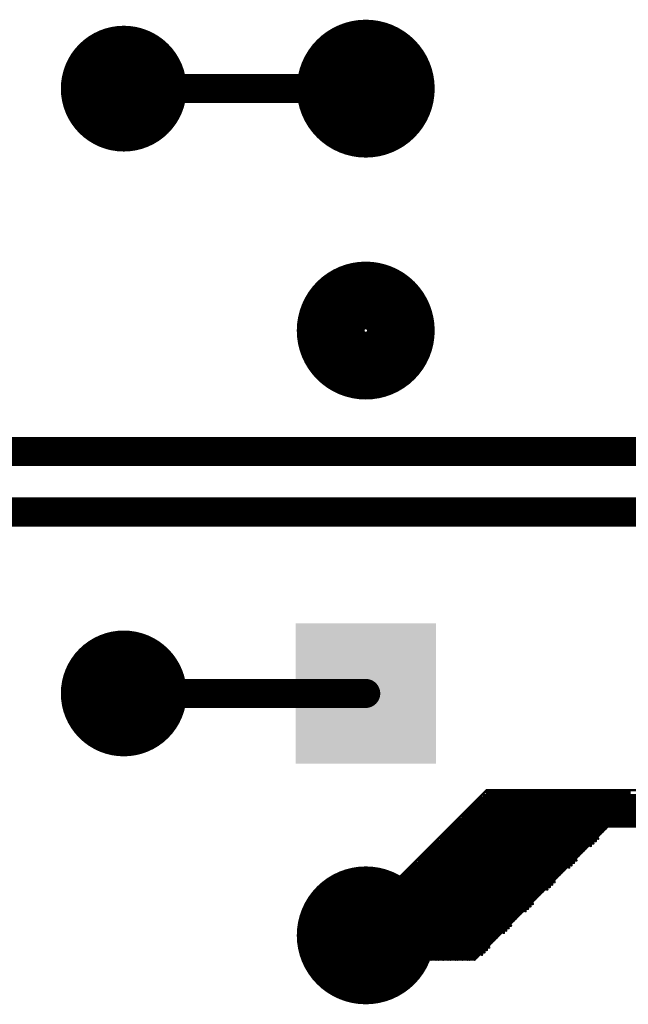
# Model space of a CAD drawing. Extents: x 0.24 to 7.39, y 0.21 to 4.62.
# Tile 22 of 33: x 5.25 to 5.5, y 3.29 to 3.7. Entities that reach past the tile are written whole.
import ezdxf

# ---------------------------------------------------------------- set-up
doc = ezdxf.new("R2010")
doc.units = 0

msp = doc.modelspace()

# ---------------------------------------------------------------- linework, layer by layer
at = {"layer": 'TOP'}
for points, const_width in [([(5.283, 3.671, 1), (5.309, 3.671, 1)], 0.026), ([(5.382, 3.671, 1), (5.41, 3.671, 1)], 0.029), ([(5.293, 3.671, 1), (5.299, 3.671, 1)], 0.006), ([(5.393, 3.671, 1), (5.399, 3.671, 1)], 0.006), ([(5.382, 3.571, 1), (5.41, 3.571, 1)], 0.029), ([(5.283, 3.421, 1), (5.309, 3.421, 1)], 0.026), ([(5.293, 3.421, 1), (5.299, 3.421, 1)], 0.006), ([(5.393, 3.421, 1), (5.399, 3.421, 1)], 0.006), ([(5.4427, 3.378, 1), (5.4432, 3.378, 1)], 0.0005), ([(5.4437, 3.378, 1), (5.4443, 3.378, 1)], 0.0005), ([(5.4437, 3.378, 1), (5.4443, 3.378, 1)], 0.0005), ([(5.4448, 3.379, 1), (5.4453, 3.379, 1)], 0.0005), ([(5.4448, 3.379, 1), (5.4453, 3.379, 1)], 0.0005), ([(5.4457, 3.381, 1), (5.4463, 3.381, 1)], 0.0005), ([(5.4457, 3.381, 1), (5.4463, 3.381, 1)], 0.0005), ([(5.4457, 3.381, 1), (5.4463, 3.381, 1)], 0.0005), ([(5.4457, 3.38, 1), (5.4463, 3.38, 1)], 0.0005), ([(5.4467, 3.381, 1), (5.4473, 3.381, 1)], 0.0005), ([(5.4478, 3.381, 1), (5.4483, 3.381, 1)], 0.0005), ([(5.4487, 3.381, 1), (5.4493, 3.381, 1)], 0.0005), ([(5.4497, 3.381, 1), (5.4503, 3.381, 1)], 0.0005), ([(5.4507, 3.381, 1), (5.4512, 3.381, 1)], 0.0005), ([(5.4517, 3.381, 1), (5.4523, 3.381, 1)], 0.0005), ([(5.4528, 3.381, 1), (5.4533, 3.381, 1)], 0.0005), ([(5.4537, 3.381, 1), (5.4543, 3.381, 1)], 0.0005), ([(5.4547, 3.381, 1), (5.4553, 3.381, 1)], 0.0005), ([(5.4547, 3.381, 1), (5.4553, 3.381, 1)], 0.0005), ([(5.4558, 3.381, 1), (5.4563, 3.381, 1)], 0.0005), ([(5.4567, 3.381, 1), (5.4573, 3.381, 1)], 0.0005), ([(5.4577, 3.381, 1), (5.4583, 3.381, 1)], 0.0005), ([(5.4587, 3.381, 1), (5.4592, 3.381, 1)], 0.0005), ([(5.4597, 3.381, 1), (5.4603, 3.381, 1)], 0.0005), ([(5.4608, 3.381, 1), (5.4613, 3.381, 1)], 0.0005), ([(5.4617, 3.381, 1), (5.4623, 3.381, 1)], 0.0005), ([(5.4627, 3.381, 1), (5.4633, 3.381, 1)], 0.0005), ([(5.4638, 3.381, 1), (5.4643, 3.381, 1)], 0.0005), ([(5.4638, 3.381, 1), (5.4643, 3.381, 1)], 0.0005), ([(5.4647, 3.381, 1), (5.4653, 3.381, 1)], 0.0005), ([(5.4657, 3.381, 1), (5.4663, 3.381, 1)], 0.0005), ([(5.4667, 3.381, 1), (5.4672, 3.381, 1)], 0.0005), ([(5.4677, 3.381, 1), (5.4683, 3.381, 1)], 0.0005), ([(5.4688, 3.381, 1), (5.4693, 3.381, 1)], 0.0005), ([(5.4697, 3.381, 1), (5.4703, 3.381, 1)], 0.0005), ([(5.4707, 3.381, 1), (5.4713, 3.381, 1)], 0.0005), ([(5.4718, 3.381, 1), (5.4723, 3.381, 1)], 0.0005), ([(5.4727, 3.381, 1), (5.4733, 3.381, 1)], 0.0005), ([(5.4727, 3.381, 1), (5.4733, 3.381, 1)], 0.0005), ([(5.4737, 3.381, 1), (5.4743, 3.381, 1)], 0.0005), ([(5.4747, 3.381, 1), (5.4753, 3.381, 1)], 0.0005), ([(5.4757, 3.381, 1), (5.4763, 3.381, 1)], 0.0005), ([(5.4768, 3.381, 1), (5.4773, 3.381, 1)], 0.0005), ([(5.4777, 3.381, 1), (5.4783, 3.381, 1)], 0.0005), ([(5.4787, 3.381, 1), (5.4793, 3.381, 1)], 0.0005), ([(5.4798, 3.381, 1), (5.4803, 3.381, 1)], 0.0005), ([(5.4807, 3.381, 1), (5.4813, 3.381, 1)], 0.0005), ([(5.4817, 3.381, 1), (5.4823, 3.381, 1)], 0.0005), ([(5.4817, 3.381, 1), (5.4823, 3.381, 1)], 0.0005), ([(5.4827, 3.381, 1), (5.4833, 3.381, 1)], 0.0005), ([(5.4837, 3.381, 1), (5.4843, 3.381, 1)], 0.0005), ([(5.4848, 3.381, 1), (5.4853, 3.381, 1)], 0.0005), ([(5.4857, 3.381, 1), (5.4863, 3.381, 1)], 0.0005), ([(5.4867, 3.381, 1), (5.4873, 3.381, 1)], 0.0005), ([(5.4878, 3.381, 1), (5.4883, 3.381, 1)], 0.0005), ([(5.4887, 3.381, 1), (5.4893, 3.381, 1)], 0.0005), ([(5.4897, 3.381, 1), (5.4903, 3.381, 1)], 0.0005), ([(5.4907, 3.381, 1), (5.4913, 3.381, 1)], 0.0005), ([(5.4907, 3.381, 1), (5.4913, 3.381, 1)], 0.0005), ([(5.4917, 3.381, 1), (5.4923, 3.381, 1)], 0.0005), ([(5.4928, 3.381, 1), (5.4933, 3.381, 1)], 0.0005), ([(5.4937, 3.381, 1), (5.4943, 3.381, 1)], 0.0005), ([(5.4947, 3.381, 1), (5.4953, 3.381, 1)], 0.0005), ([(5.4958, 3.381, 1), (5.4963, 3.381, 1)], 0.0005), ([(5.4967, 3.381, 1), (5.4973, 3.381, 1)], 0.0005), ([(5.4977, 3.381, 1), (5.4983, 3.381, 1)], 0.0005), ([(5.4987, 3.381, 1), (5.4993, 3.381, 1)], 0.0005), ([(5.4997, 3.381, 1), (5.5003, 3.381, 1)], 0.0005), ([(5.4997, 3.381, 1), (5.5003, 3.381, 1)], 0.0005), ([(5.5008, 3.381, 1), (5.5013, 3.381, 1)], 0.0005), ([(5.5017, 3.381, 1), (5.5023, 3.381, 1)], 0.0005), ([(5.5027, 3.381, 1), (5.5033, 3.381, 1)], 0.0005), ([(5.5037, 3.381, 1), (5.5042, 3.381, 1)], 0.0005), ([(5.5047, 3.381, 1), (5.5053, 3.381, 1)], 0.0005), ([(5.4387, 3.374, 1), (5.4393, 3.374, 1)], 0.0005), ([(5.4387, 3.374, 1), (5.4393, 3.374, 1)], 0.0005), ([(5.4398, 3.375, 1), (5.4403, 3.375, 1)], 0.0005), ([(5.4398, 3.375, 1), (5.4403, 3.375, 1)], 0.0005), ([(5.4407, 3.376, 1), (5.4413, 3.376, 1)], 0.0005), ([(5.4407, 3.376, 1), (5.4413, 3.376, 1)], 0.0005), ([(5.4417, 3.377, 1), (5.4423, 3.377, 1)], 0.0005), ([(5.4417, 3.377, 1), (5.4423, 3.377, 1)], 0.0005), ([(5.4427, 3.377, 1), (5.4432, 3.377, 1)], 0.0005), ([(5.4357, 3.371, 1), (5.4363, 3.371, 1)], 0.0005), ([(5.4357, 3.37, 1), (5.4363, 3.37, 1)], 0.0005), ([(5.4357, 3.37, 1), (5.4363, 3.37, 1)], 0.0005), ([(5.4368, 3.372, 1), (5.4373, 3.372, 1)], 0.0005), ([(5.4368, 3.372, 1), (5.4373, 3.372, 1)], 0.0005), ([(5.4368, 3.371, 1), (5.4373, 3.371, 1)], 0.0005), ([(5.4377, 3.373, 1), (5.4383, 3.373, 1)], 0.0005), ([(5.4377, 3.373, 1), (5.4383, 3.373, 1)], 0.0005), ([(5.4307, 3.366, 1), (5.4313, 3.366, 1)], 0.0005), ([(5.4307, 3.366, 1), (5.4313, 3.366, 1)], 0.0005), ([(5.4318, 3.367, 1), (5.4323, 3.367, 1)], 0.0005), ([(5.4318, 3.367, 1), (5.4323, 3.367, 1)], 0.0005), ([(5.4327, 3.368, 1), (5.4333, 3.368, 1)], 0.0005), ([(5.4327, 3.368, 1), (5.4333, 3.368, 1)], 0.0005), ([(5.4337, 3.369, 1), (5.4343, 3.369, 1)], 0.0005), ([(5.4337, 3.368, 1), (5.4343, 3.368, 1)], 0.0005), ([(5.4347, 3.369, 1), (5.4352, 3.369, 1)], 0.0005), ([(5.4347, 3.369, 1), (5.4352, 3.369, 1)], 0.0005), ([(5.4958, 3.366, 1), (5.4963, 3.366, 1)], 0.0005), ([(5.4958, 3.366, 1), (5.4963, 3.366, 1)], 0.0005), ([(5.4958, 3.366, 1), (5.4963, 3.366, 1)], 0.0005), ([(5.4967, 3.366, 1), (5.4973, 3.366, 1)], 0.0005), ([(5.4977, 3.366, 1), (5.4983, 3.366, 1)], 0.0005), ([(5.4987, 3.366, 1), (5.4993, 3.366, 1)], 0.0005), ([(5.4997, 3.366, 1), (5.5003, 3.366, 1)], 0.0005), ([(5.4997, 3.366, 1), (5.5003, 3.366, 1)], 0.0005), ([(5.5008, 3.366, 1), (5.5013, 3.366, 1)], 0.0005), ([(5.5017, 3.366, 1), (5.5023, 3.366, 1)], 0.0005), ([(5.5027, 3.366, 1), (5.5033, 3.366, 1)], 0.0005), ([(5.5037, 3.366, 1), (5.5042, 3.366, 1)], 0.0005), ([(5.5047, 3.366, 1), (5.5053, 3.366, 1)], 0.0005), ([(5.4267, 3.362, 1), (5.4272, 3.362, 1)], 0.0005), ([(5.4277, 3.363, 1), (5.4283, 3.363, 1)], 0.0005), ([(5.4277, 3.363, 1), (5.4283, 3.363, 1)], 0.0005), ([(5.4277, 3.362, 1), (5.4283, 3.362, 1)], 0.0005), ([(5.4288, 3.364, 1), (5.4293, 3.364, 1)], 0.0005), ([(5.4288, 3.364, 1), (5.4293, 3.364, 1)], 0.0005), ([(5.4297, 3.365, 1), (5.4303, 3.365, 1)], 0.0005), ([(5.4297, 3.365, 1), (5.4303, 3.365, 1)], 0.0005), ([(5.4917, 3.362, 1), (5.4923, 3.362, 1)], 0.0005), ([(5.4917, 3.362, 1), (5.4923, 3.362, 1)], 0.0005), ([(5.4928, 3.363, 1), (5.4933, 3.363, 1)], 0.0005), ([(5.4928, 3.363, 1), (5.4933, 3.363, 1)], 0.0005), ([(5.4937, 3.364, 1), (5.4943, 3.364, 1)], 0.0005), ([(5.4937, 3.364, 1), (5.4943, 3.364, 1)], 0.0005), ([(5.4947, 3.365, 1), (5.4953, 3.365, 1)], 0.0005), ([(5.4947, 3.365, 1), (5.4953, 3.365, 1)], 0.0005), ([(5.4227, 3.358, 1), (5.4233, 3.358, 1)], 0.0005), ([(5.4227, 3.358, 1), (5.4233, 3.358, 1)], 0.0005), ([(5.4238, 3.359, 1), (5.4243, 3.359, 1)], 0.0005), ([(5.4238, 3.359, 1), (5.4243, 3.359, 1)], 0.0005), ([(5.4247, 3.36, 1), (5.4253, 3.36, 1)], 0.0005), ([(5.4247, 3.359, 1), (5.4253, 3.359, 1)], 0.0005), ([(5.4257, 3.36, 1), (5.4263, 3.36, 1)], 0.0005), ([(5.4257, 3.36, 1), (5.4263, 3.36, 1)], 0.0005), ([(5.4267, 3.361, 1), (5.4272, 3.361, 1)], 0.0005), ([(5.4267, 3.361, 1), (5.4272, 3.361, 1)], 0.0005), ([(5.4878, 3.358, 1), (5.4883, 3.358, 1)], 0.0005), ([(5.4878, 3.358, 1), (5.4883, 3.358, 1)], 0.0005), ([(5.4887, 3.359, 1), (5.4893, 3.359, 1)], 0.0005), ([(5.4887, 3.358, 1), (5.4893, 3.358, 1)], 0.0005), ([(5.4897, 3.359, 1), (5.4903, 3.359, 1)], 0.0005), ([(5.4897, 3.359, 1), (5.4903, 3.359, 1)], 0.0005), ([(5.4907, 3.361, 1), (5.4913, 3.361, 1)], 0.0005), ([(5.4907, 3.36, 1), (5.4913, 3.36, 1)], 0.0005), ([(5.4907, 3.36, 1), (5.4913, 3.36, 1)], 0.0005), ([(5.4917, 3.361, 1), (5.4923, 3.361, 1)], 0.0005), ([(5.4187, 3.354, 1), (5.4192, 3.354, 1)], 0.0005), ([(5.4187, 3.354, 1), (5.4192, 3.354, 1)], 0.0005), ([(5.4197, 3.355, 1), (5.4203, 3.355, 1)], 0.0005), ([(5.4197, 3.355, 1), (5.4203, 3.355, 1)], 0.0005), ([(5.4208, 3.356, 1), (5.4213, 3.356, 1)], 0.0005), ([(5.4208, 3.356, 1), (5.4213, 3.356, 1)], 0.0005), ([(5.4217, 3.357, 1), (5.4223, 3.357, 1)], 0.0005), ([(5.4217, 3.357, 1), (5.4223, 3.357, 1)], 0.0005), ([(5.4837, 3.354, 1), (5.4843, 3.354, 1)], 0.0005), ([(5.4837, 3.354, 1), (5.4843, 3.354, 1)], 0.0005), ([(5.4848, 3.355, 1), (5.4853, 3.355, 1)], 0.0005), ([(5.4848, 3.355, 1), (5.4853, 3.355, 1)], 0.0005), ([(5.4857, 3.356, 1), (5.4863, 3.356, 1)], 0.0005), ([(5.4857, 3.356, 1), (5.4863, 3.356, 1)], 0.0005), ([(5.4867, 3.357, 1), (5.4873, 3.357, 1)], 0.0005), ([(5.4867, 3.357, 1), (5.4873, 3.357, 1)], 0.0005), ([(5.4147, 3.35, 1), (5.4153, 3.35, 1)], 0.0005), ([(5.4147, 3.35, 1), (5.4153, 3.35, 1)], 0.0005), ([(5.4158, 3.351, 1), (5.4163, 3.351, 1)], 0.0005), ([(5.4158, 3.35, 1), (5.4163, 3.35, 1)], 0.0005), ([(5.4167, 3.351, 1), (5.4173, 3.351, 1)], 0.0005), ([(5.4167, 3.351, 1), (5.4173, 3.351, 1)], 0.0005), ([(5.4177, 3.353, 1), (5.4183, 3.353, 1)], 0.0005), ([(5.4177, 3.352, 1), (5.4183, 3.352, 1)], 0.0005), ([(5.4177, 3.352, 1), (5.4183, 3.352, 1)], 0.0005), ([(5.4187, 3.353, 1), (5.4192, 3.353, 1)], 0.0005), ([(5.4798, 3.35, 1), (5.4803, 3.35, 1)], 0.0005), ([(5.4807, 3.35, 1), (5.4813, 3.35, 1)], 0.0005), ([(5.4807, 3.35, 1), (5.4813, 3.35, 1)], 0.0005), ([(5.4817, 3.352, 1), (5.4823, 3.352, 1)], 0.0005), ([(5.4817, 3.351, 1), (5.4823, 3.351, 1)], 0.0005), ([(5.4817, 3.351, 1), (5.4823, 3.351, 1)], 0.0005), ([(5.4827, 3.353, 1), (5.4833, 3.353, 1)], 0.0005), ([(5.4827, 3.353, 1), (5.4833, 3.353, 1)], 0.0005), ([(5.4827, 3.352, 1), (5.4833, 3.352, 1)], 0.0005), ([(5.382, 3.321, 1), (5.41, 3.321, 1)], 0.029), ([(5.4097, 3.345, 1), (5.4103, 3.345, 1)], 0.0005), ([(5.4097, 3.345, 1), (5.4103, 3.345, 1)], 0.0005), ([(5.4107, 3.346, 1), (5.4112, 3.346, 1)], 0.0005), ([(5.4107, 3.346, 1), (5.4112, 3.346, 1)], 0.0005), ([(5.4117, 3.347, 1), (5.4123, 3.347, 1)], 0.0005), ([(5.4117, 3.347, 1), (5.4123, 3.347, 1)], 0.0005), ([(5.4128, 3.348, 1), (5.4133, 3.348, 1)], 0.0005), ([(5.4128, 3.348, 1), (5.4133, 3.348, 1)], 0.0005), ([(5.4137, 3.349, 1), (5.4143, 3.349, 1)], 0.0005), ([(5.4137, 3.349, 1), (5.4143, 3.349, 1)], 0.0005), ([(5.4747, 3.345, 1), (5.4753, 3.345, 1)], 0.0005), ([(5.4747, 3.345, 1), (5.4753, 3.345, 1)], 0.0005), ([(5.4757, 3.346, 1), (5.4763, 3.346, 1)], 0.0005), ([(5.4757, 3.346, 1), (5.4763, 3.346, 1)], 0.0005), ([(5.4768, 3.347, 1), (5.4773, 3.347, 1)], 0.0005), ([(5.4768, 3.347, 1), (5.4773, 3.347, 1)], 0.0005), ([(5.4777, 3.348, 1), (5.4783, 3.348, 1)], 0.0005), ([(5.4777, 3.348, 1), (5.4783, 3.348, 1)], 0.0005), ([(5.4787, 3.349, 1), (5.4793, 3.349, 1)], 0.0005), ([(5.4787, 3.349, 1), (5.4793, 3.349, 1)], 0.0005), ([(5.4798, 3.349, 1), (5.4803, 3.349, 1)], 0.0005), ([(5.4057, 3.341, 1), (5.4063, 3.341, 1)], 0.0005), ([(5.4057, 3.341, 1), (5.4063, 3.341, 1)], 0.0005), ([(5.4067, 3.342, 1), (5.4073, 3.342, 1)], 0.0005), ([(5.4067, 3.341, 1), (5.4073, 3.341, 1)], 0.0005), ([(5.4078, 3.342, 1), (5.4083, 3.342, 1)], 0.0005), ([(5.4078, 3.342, 1), (5.4083, 3.342, 1)], 0.0005), ([(5.4087, 3.344, 1), (5.4093, 3.344, 1)], 0.0005), ([(5.4087, 3.343, 1), (5.4093, 3.343, 1)], 0.0005), ([(5.4087, 3.343, 1), (5.4093, 3.343, 1)], 0.0005), ([(5.4097, 3.344, 1), (5.4103, 3.344, 1)], 0.0005), ([(5.4707, 3.341, 1), (5.4713, 3.341, 1)], 0.0005), ([(5.4718, 3.341, 1), (5.4723, 3.341, 1)], 0.0005), ([(5.4718, 3.341, 1), (5.4723, 3.341, 1)], 0.0005), ([(5.4727, 3.343, 1), (5.4733, 3.343, 1)], 0.0005), ([(5.4727, 3.342, 1), (5.4733, 3.342, 1)], 0.0005), ([(5.4727, 3.342, 1), (5.4733, 3.342, 1)], 0.0005), ([(5.4737, 3.344, 1), (5.4743, 3.344, 1)], 0.0005), ([(5.4737, 3.344, 1), (5.4743, 3.344, 1)], 0.0005), ([(5.4737, 3.343, 1), (5.4743, 3.343, 1)], 0.0005), ([(5.4017, 3.337, 1), (5.4023, 3.337, 1)], 0.0005), ([(5.4017, 3.337, 1), (5.4023, 3.337, 1)], 0.0005), ([(5.4027, 3.338, 1), (5.4032, 3.338, 1)], 0.0005), ([(5.4027, 3.338, 1), (5.4032, 3.338, 1)], 0.0005), ([(5.4037, 3.339, 1), (5.4043, 3.339, 1)], 0.0005), ([(5.4037, 3.339, 1), (5.4043, 3.339, 1)], 0.0005), ([(5.4047, 3.34, 1), (5.4053, 3.34, 1)], 0.0005), ([(5.4047, 3.34, 1), (5.4053, 3.34, 1)], 0.0005), ([(5.4667, 3.337, 1), (5.4672, 3.337, 1)], 0.0005), ([(5.4667, 3.337, 1), (5.4672, 3.337, 1)], 0.0005), ([(5.4677, 3.338, 1), (5.4683, 3.338, 1)], 0.0005), ([(5.4677, 3.338, 1), (5.4683, 3.338, 1)], 0.0005), ([(5.4688, 3.339, 1), (5.4693, 3.339, 1)], 0.0005), ([(5.4688, 3.339, 1), (5.4693, 3.339, 1)], 0.0005), ([(5.4697, 3.34, 1), (5.4703, 3.34, 1)], 0.0005), ([(5.4697, 3.34, 1), (5.4703, 3.34, 1)], 0.0005), ([(5.4707, 3.34, 1), (5.4713, 3.34, 1)], 0.0005), ([(5.3977, 3.333, 1), (5.3983, 3.333, 1)], 0.0005), ([(5.3987, 3.333, 1), (5.3993, 3.333, 1)], 0.0005), ([(5.3987, 3.333, 1), (5.3993, 3.333, 1)], 0.0005), ([(5.3998, 3.335, 1), (5.4003, 3.335, 1)], 0.0005), ([(5.3998, 3.334, 1), (5.4003, 3.334, 1)], 0.0005), ([(5.3998, 3.334, 1), (5.4003, 3.334, 1)], 0.0005), ([(5.4007, 3.336, 1), (5.4013, 3.336, 1)], 0.0005), ([(5.4007, 3.336, 1), (5.4013, 3.336, 1)], 0.0005), ([(5.4007, 3.335, 1), (5.4013, 3.335, 1)], 0.0005), ([(5.4638, 3.334, 1), (5.4643, 3.334, 1)], 0.0005), ([(5.4638, 3.333, 1), (5.4643, 3.333, 1)], 0.0005), ([(5.4638, 3.333, 1), (5.4643, 3.333, 1)], 0.0005), ([(5.4647, 3.335, 1), (5.4653, 3.335, 1)], 0.0005), ([(5.4647, 3.335, 1), (5.4653, 3.335, 1)], 0.0005), ([(5.4647, 3.334, 1), (5.4653, 3.334, 1)], 0.0005), ([(5.4657, 3.336, 1), (5.4663, 3.336, 1)], 0.0005), ([(5.4657, 3.336, 1), (5.4663, 3.336, 1)], 0.0005), ([(5.3937, 3.329, 1), (5.3943, 3.329, 1)], 0.0005), ([(5.3937, 3.329, 1), (5.3943, 3.329, 1)], 0.0005), ([(5.3947, 3.33, 1), (5.3952, 3.33, 1)], 0.0005), ([(5.3947, 3.33, 1), (5.3952, 3.33, 1)], 0.0005), ([(5.3957, 3.331, 1), (5.3963, 3.331, 1)], 0.0005), ([(5.3957, 3.331, 1), (5.3963, 3.331, 1)], 0.0005), ([(5.3967, 3.332, 1), (5.3973, 3.332, 1)], 0.0005), ([(5.3967, 3.332, 1), (5.3973, 3.332, 1)], 0.0005), ([(5.3977, 3.332, 1), (5.3983, 3.332, 1)], 0.0005), ([(5.4587, 3.329, 1), (5.4592, 3.329, 1)], 0.0005), ([(5.4587, 3.329, 1), (5.4592, 3.329, 1)], 0.0005), ([(5.4597, 3.33, 1), (5.4603, 3.33, 1)], 0.0005), ([(5.4597, 3.33, 1), (5.4603, 3.33, 1)], 0.0005), ([(5.4608, 3.331, 1), (5.4613, 3.331, 1)], 0.0005), ([(5.4608, 3.331, 1), (5.4613, 3.331, 1)], 0.0005), ([(5.4617, 3.332, 1), (5.4623, 3.332, 1)], 0.0005), ([(5.4617, 3.331, 1), (5.4623, 3.331, 1)], 0.0005), ([(5.4627, 3.332, 1), (5.4633, 3.332, 1)], 0.0005), ([(5.4627, 3.332, 1), (5.4633, 3.332, 1)], 0.0005), ([(5.3907, 3.326, 1), (5.3913, 3.326, 1)], 0.0005), ([(5.3907, 3.325, 1), (5.3913, 3.325, 1)], 0.0005), ([(5.3907, 3.325, 1), (5.3913, 3.325, 1)], 0.0005), ([(5.3918, 3.327, 1), (5.3923, 3.327, 1)], 0.0005), ([(5.3918, 3.327, 1), (5.3923, 3.327, 1)], 0.0005), ([(5.3918, 3.326, 1), (5.3923, 3.326, 1)], 0.0005), ([(5.3927, 3.328, 1), (5.3933, 3.328, 1)], 0.0005), ([(5.3927, 3.328, 1), (5.3933, 3.328, 1)], 0.0005), ([(5.4547, 3.325, 1), (5.4553, 3.325, 1)], 0.0005), ([(5.4558, 3.326, 1), (5.4563, 3.326, 1)], 0.0005), ([(5.4558, 3.326, 1), (5.4563, 3.326, 1)], 0.0005), ([(5.4558, 3.325, 1), (5.4563, 3.325, 1)], 0.0005), ([(5.4567, 3.327, 1), (5.4573, 3.327, 1)], 0.0005), ([(5.4567, 3.327, 1), (5.4573, 3.327, 1)], 0.0005), ([(5.4577, 3.328, 1), (5.4583, 3.328, 1)], 0.0005), ([(5.4577, 3.328, 1), (5.4583, 3.328, 1)], 0.0005), ([(5.3857, 3.321, 1), (5.3863, 3.321, 1)], 0.0005), ([(5.3857, 3.321, 1), (5.3863, 3.321, 1)], 0.0005), ([(5.3867, 3.322, 1), (5.3872, 3.322, 1)], 0.0005), ([(5.3867, 3.322, 1), (5.3872, 3.322, 1)], 0.0005), ([(5.3877, 3.323, 1), (5.3883, 3.323, 1)], 0.0005), ([(5.3877, 3.323, 1), (5.3883, 3.323, 1)], 0.0005), ([(5.3887, 3.324, 1), (5.3893, 3.324, 1)], 0.0005), ([(5.3887, 3.323, 1), (5.3893, 3.323, 1)], 0.0005), ([(5.3897, 3.324, 1), (5.3903, 3.324, 1)], 0.0005), ([(5.3897, 3.324, 1), (5.3903, 3.324, 1)], 0.0005), ([(5.4507, 3.321, 1), (5.4512, 3.321, 1)], 0.0005), ([(5.4507, 3.321, 1), (5.4512, 3.321, 1)], 0.0005), ([(5.4517, 3.322, 1), (5.4523, 3.322, 1)], 0.0005), ([(5.4517, 3.322, 1), (5.4523, 3.322, 1)], 0.0005), ([(5.4528, 3.323, 1), (5.4533, 3.323, 1)], 0.0005), ([(5.4528, 3.322, 1), (5.4533, 3.322, 1)], 0.0005), ([(5.4537, 3.323, 1), (5.4543, 3.323, 1)], 0.0005), ([(5.4537, 3.323, 1), (5.4543, 3.323, 1)], 0.0005), ([(5.4547, 3.324, 1), (5.4553, 3.324, 1)], 0.0005), ([(5.4547, 3.324, 1), (5.4553, 3.324, 1)], 0.0005), ([(5.3817, 3.317, 1), (5.3823, 3.317, 1)], 0.0005), ([(5.3827, 3.318, 1), (5.3833, 3.318, 1)], 0.0005), ([(5.3827, 3.318, 1), (5.3833, 3.318, 1)], 0.0005), ([(5.3827, 3.317, 1), (5.3833, 3.317, 1)], 0.0005), ([(5.3838, 3.319, 1), (5.3843, 3.319, 1)], 0.0005), ([(5.3838, 3.319, 1), (5.3843, 3.319, 1)], 0.0005), ([(5.3847, 3.32, 1), (5.3853, 3.32, 1)], 0.0005), ([(5.3847, 3.32, 1), (5.3853, 3.32, 1)], 0.0005), ([(5.4467, 3.317, 1), (5.4473, 3.317, 1)], 0.0005), ([(5.4467, 3.317, 1), (5.4473, 3.317, 1)], 0.0005), ([(5.4478, 3.318, 1), (5.4483, 3.318, 1)], 0.0005), ([(5.4478, 3.318, 1), (5.4483, 3.318, 1)], 0.0005), ([(5.4487, 3.319, 1), (5.4493, 3.319, 1)], 0.0005), ([(5.4487, 3.319, 1), (5.4493, 3.319, 1)], 0.0005), ([(5.4497, 3.32, 1), (5.4503, 3.32, 1)], 0.0005), ([(5.4497, 3.32, 1), (5.4503, 3.32, 1)], 0.0005), ([(5.3777, 3.313, 1), (5.3783, 3.313, 1)], 0.0005), ([(5.3777, 3.313, 1), (5.3783, 3.313, 1)], 0.0005), ([(5.3787, 3.314, 1), (5.3792, 3.314, 1)], 0.0005), ([(5.3787, 3.314, 1), (5.3792, 3.314, 1)], 0.0005), ([(5.3797, 3.315, 1), (5.3803, 3.315, 1)], 0.0005), ([(5.3797, 3.314, 1), (5.3803, 3.314, 1)], 0.0005), ([(5.3807, 3.315, 1), (5.3813, 3.315, 1)], 0.0005), ([(5.3807, 3.315, 1), (5.3813, 3.315, 1)], 0.0005), ([(5.3817, 3.316, 1), (5.3823, 3.316, 1)], 0.0005), ([(5.3817, 3.316, 1), (5.3823, 3.316, 1)], 0.0005), ([(5.4427, 3.313, 1), (5.4432, 3.313, 1)], 0.0005), ([(5.4427, 3.313, 1), (5.4432, 3.313, 1)], 0.0005), ([(5.4437, 3.314, 1), (5.4443, 3.314, 1)], 0.0005), ([(5.4437, 3.313, 1), (5.4443, 3.313, 1)], 0.0005), ([(5.4448, 3.314, 1), (5.4453, 3.314, 1)], 0.0005), ([(5.4448, 3.314, 1), (5.4453, 3.314, 1)], 0.0005), ([(5.4457, 3.316, 1), (5.4463, 3.316, 1)], 0.0005), ([(5.4457, 3.315, 1), (5.4463, 3.315, 1)], 0.0005), ([(5.4457, 3.315, 1), (5.4463, 3.315, 1)], 0.0005), ([(5.4467, 3.316, 1), (5.4473, 3.316, 1)], 0.0005), ([(5.3758, 3.311, 1), (5.3763, 3.311, 1)], 0.0005), ([(5.3758, 3.311, 1), (5.3763, 3.311, 1)], 0.0005), ([(5.3767, 3.312, 1), (5.3773, 3.312, 1)], 0.0005), ([(5.3767, 3.312, 1), (5.3773, 3.312, 1)], 0.0005), ([(5.3767, 3.311, 1), (5.3773, 3.311, 1)], 0.0005), ([(5.3777, 3.311, 1), (5.3783, 3.311, 1)], 0.0005), ([(5.3787, 3.311, 1), (5.3792, 3.311, 1)], 0.0005), ([(5.3797, 3.311, 1), (5.3803, 3.311, 1)], 0.0005), ([(5.3807, 3.311, 1), (5.3813, 3.311, 1)], 0.0005), ([(5.3817, 3.311, 1), (5.3823, 3.311, 1)], 0.0005), ([(5.3827, 3.311, 1), (5.3833, 3.311, 1)], 0.0005), ([(5.3827, 3.311, 1), (5.3833, 3.311, 1)], 0.0005), ([(5.3838, 3.311, 1), (5.3843, 3.311, 1)], 0.0005), ([(5.3847, 3.311, 1), (5.3853, 3.311, 1)], 0.0005), ([(5.3857, 3.311, 1), (5.3863, 3.311, 1)], 0.0005), ([(5.3867, 3.311, 1), (5.3872, 3.311, 1)], 0.0005), ([(5.3877, 3.311, 1), (5.3883, 3.311, 1)], 0.0005), ([(5.3887, 3.311, 1), (5.3893, 3.311, 1)], 0.0005), ([(5.3897, 3.311, 1), (5.3903, 3.311, 1)], 0.0005), ([(5.3907, 3.311, 1), (5.3913, 3.311, 1)], 0.0005), ([(5.3918, 3.311, 1), (5.3923, 3.311, 1)], 0.0005), ([(5.3918, 3.311, 1), (5.3923, 3.311, 1)], 0.0005), ([(5.3927, 3.311, 1), (5.3933, 3.311, 1)], 0.0005), ([(5.3937, 3.311, 1), (5.3943, 3.311, 1)], 0.0005), ([(5.3947, 3.311, 1), (5.3952, 3.311, 1)], 0.0005), ([(5.3957, 3.311, 1), (5.3963, 3.311, 1)], 0.0005), ([(5.3967, 3.311, 1), (5.3973, 3.311, 1)], 0.0005), ([(5.3977, 3.311, 1), (5.3983, 3.311, 1)], 0.0005), ([(5.3987, 3.311, 1), (5.3993, 3.311, 1)], 0.0005), ([(5.3998, 3.311, 1), (5.4003, 3.311, 1)], 0.0005), ([(5.4007, 3.311, 1), (5.4013, 3.311, 1)], 0.0005), ([(5.4007, 3.311, 1), (5.4013, 3.311, 1)], 0.0005), ([(5.4017, 3.311, 1), (5.4023, 3.311, 1)], 0.0005), ([(5.4027, 3.311, 1), (5.4032, 3.311, 1)], 0.0005), ([(5.4037, 3.311, 1), (5.4043, 3.311, 1)], 0.0005), ([(5.4047, 3.311, 1), (5.4053, 3.311, 1)], 0.0005), ([(5.4057, 3.311, 1), (5.4063, 3.311, 1)], 0.0005), ([(5.4067, 3.311, 1), (5.4073, 3.311, 1)], 0.0005), ([(5.4078, 3.311, 1), (5.4083, 3.311, 1)], 0.0005), ([(5.4087, 3.311, 1), (5.4093, 3.311, 1)], 0.0005), ([(5.4097, 3.311, 1), (5.4103, 3.311, 1)], 0.0005), ([(5.4097, 3.311, 1), (5.4103, 3.311, 1)], 0.0005), ([(5.4107, 3.311, 1), (5.4112, 3.311, 1)], 0.0005), ([(5.4117, 3.311, 1), (5.4123, 3.311, 1)], 0.0005), ([(5.4128, 3.311, 1), (5.4133, 3.311, 1)], 0.0005), ([(5.4137, 3.311, 1), (5.4143, 3.311, 1)], 0.0005), ([(5.4147, 3.311, 1), (5.4153, 3.311, 1)], 0.0005), ([(5.4158, 3.311, 1), (5.4163, 3.311, 1)], 0.0005), ([(5.4167, 3.311, 1), (5.4173, 3.311, 1)], 0.0005), ([(5.4177, 3.311, 1), (5.4183, 3.311, 1)], 0.0005), ([(5.4187, 3.311, 1), (5.4192, 3.311, 1)], 0.0005), ([(5.4187, 3.311, 1), (5.4192, 3.311, 1)], 0.0005), ([(5.4197, 3.311, 1), (5.4203, 3.311, 1)], 0.0005), ([(5.4208, 3.311, 1), (5.4213, 3.311, 1)], 0.0005), ([(5.4217, 3.311, 1), (5.4223, 3.311, 1)], 0.0005), ([(5.4227, 3.311, 1), (5.4233, 3.311, 1)], 0.0005), ([(5.4238, 3.311, 1), (5.4243, 3.311, 1)], 0.0005), ([(5.4247, 3.311, 1), (5.4253, 3.311, 1)], 0.0005), ([(5.4257, 3.311, 1), (5.4263, 3.311, 1)], 0.0005), ([(5.4267, 3.311, 1), (5.4272, 3.311, 1)], 0.0005), ([(5.4277, 3.311, 1), (5.4283, 3.311, 1)], 0.0005), ([(5.4277, 3.311, 1), (5.4283, 3.311, 1)], 0.0005), ([(5.4288, 3.311, 1), (5.4293, 3.311, 1)], 0.0005), ([(5.4297, 3.311, 1), (5.4303, 3.311, 1)], 0.0005), ([(5.4307, 3.311, 1), (5.4313, 3.311, 1)], 0.0005), ([(5.4318, 3.311, 1), (5.4323, 3.311, 1)], 0.0005), ([(5.4327, 3.311, 1), (5.4333, 3.311, 1)], 0.0005), ([(5.4337, 3.311, 1), (5.4343, 3.311, 1)], 0.0005), ([(5.4347, 3.311, 1), (5.4352, 3.311, 1)], 0.0005), ([(5.4357, 3.311, 1), (5.4363, 3.311, 1)], 0.0005), ([(5.4368, 3.311, 1), (5.4373, 3.311, 1)], 0.0005), ([(5.4368, 3.311, 1), (5.4373, 3.311, 1)], 0.0005), ([(5.4377, 3.311, 1), (5.4383, 3.311, 1)], 0.0005), ([(5.4387, 3.311, 1), (5.4393, 3.311, 1)], 0.0005), ([(5.4398, 3.311, 1), (5.4403, 3.311, 1)], 0.0005), ([(5.4407, 3.311, 1), (5.4413, 3.311, 1)], 0.0005), ([(5.4407, 3.311, 1), (5.4413, 3.311, 1)], 0.0005), ([(5.4407, 3.311, 1), (5.4413, 3.311, 1)], 0.0005), ([(5.4417, 3.312, 1), (5.4423, 3.312, 1)], 0.0005), ([(5.4417, 3.312, 1), (5.4423, 3.312, 1)], 0.0005)]:
    msp.add_lwpolyline(points, format="xyb", close=True, dxfattribs=dict(at, const_width=const_width))
for points, const_width in [([(5.296, 3.671), (5.396, 3.671)], 0.012), ([(5.746, 3.521), (4.771, 3.521)], 0.012), ([(5.696, 3.496), (4.621, 3.496)], 0.012), ([(5.296, 3.421), (5.396, 3.421)], 0.012), ([(5.376, 3.311), (5.446, 3.381)], 0.001), ([(5.443, 3.313), (5.443, 3.378)], 0.001), ([(5.444, 3.378), (5.763, 3.378)], 0.001), ([(5.444, 3.313), (5.444, 3.378)], 0.001), ([(5.445, 3.379), (5.762, 3.379)], 0.001), ([(5.445, 3.314), (5.445, 3.379)], 0.001), ([(5.446, 3.381), (5.761, 3.381)], 0.001), ([(5.446, 3.316), (5.446, 3.381)], 0.001), ([(5.446, 3.315), (5.446, 3.38)], 0.001), ([(5.447, 3.317), (5.447, 3.381)], 0.001), ([(5.448, 3.318), (5.448, 3.381)], 0.001), ([(5.449, 3.319), (5.449, 3.381)], 0.001), ([(5.45, 3.32), (5.45, 3.381)], 0.001), ([(5.451, 3.321), (5.451, 3.381)], 0.001), ([(5.452, 3.322), (5.452, 3.381)], 0.001), ([(5.453, 3.322), (5.453, 3.381)], 0.001), ([(5.454, 3.323), (5.454, 3.381)], 0.001), ([(5.455, 3.324), (5.455, 3.381)], 0.001), ([(5.455, 3.325), (5.455, 3.381)], 0.001), ([(5.456, 3.326), (5.456, 3.381)], 0.001), ([(5.457, 3.327), (5.457, 3.381)], 0.001), ([(5.458, 3.328), (5.458, 3.381)], 0.001), ([(5.459, 3.329), (5.459, 3.381)], 0.001), ([(5.46, 3.33), (5.46, 3.381)], 0.001), ([(5.461, 3.331), (5.461, 3.381)], 0.001), ([(5.462, 3.331), (5.462, 3.381)], 0.001), ([(5.463, 3.332), (5.463, 3.381)], 0.001), ([(5.464, 3.333), (5.464, 3.381)], 0.001), ([(5.464, 3.334), (5.464, 3.381)], 0.001), ([(5.465, 3.335), (5.465, 3.381)], 0.001), ([(5.466, 3.336), (5.466, 3.381)], 0.001), ([(5.467, 3.337), (5.467, 3.381)], 0.001), ([(5.468, 3.338), (5.468, 3.381)], 0.001), ([(5.469, 3.339), (5.469, 3.381)], 0.001), ([(5.47, 3.34), (5.47, 3.381)], 0.001), ([(5.471, 3.34), (5.471, 3.381)], 0.001), ([(5.472, 3.341), (5.472, 3.381)], 0.001), ([(5.473, 3.342), (5.473, 3.381)], 0.001), ([(5.473, 3.343), (5.473, 3.381)], 0.001), ([(5.474, 3.344), (5.474, 3.381)], 0.001), ([(5.475, 3.345), (5.475, 3.381)], 0.001), ([(5.476, 3.346), (5.476, 3.381)], 0.001), ([(5.477, 3.347), (5.477, 3.381)], 0.001), ([(5.478, 3.348), (5.478, 3.381)], 0.001), ([(5.479, 3.349), (5.479, 3.381)], 0.001), ([(5.48, 3.349), (5.48, 3.381)], 0.001), ([(5.481, 3.35), (5.481, 3.381)], 0.001), ([(5.482, 3.351), (5.482, 3.381)], 0.001), ([(5.482, 3.352), (5.482, 3.381)], 0.001), ([(5.483, 3.353), (5.483, 3.381)], 0.001), ([(5.484, 3.354), (5.484, 3.381)], 0.001), ([(5.485, 3.355), (5.485, 3.381)], 0.001), ([(5.486, 3.356), (5.486, 3.381)], 0.001), ([(5.487, 3.357), (5.487, 3.381)], 0.001), ([(5.488, 3.358), (5.488, 3.381)], 0.001), ([(5.489, 3.358), (5.489, 3.381)], 0.001), ([(5.49, 3.359), (5.49, 3.381)], 0.001), ([(5.491, 3.36), (5.491, 3.381)], 0.001), ([(5.491, 3.361), (5.491, 3.381)], 0.001), ([(5.492, 3.362), (5.492, 3.381)], 0.001), ([(5.493, 3.363), (5.493, 3.381)], 0.001), ([(5.494, 3.364), (5.494, 3.381)], 0.001), ([(5.495, 3.365), (5.495, 3.381)], 0.001), ([(5.496, 3.366), (5.496, 3.381)], 0.001), ([(5.497, 3.366), (5.497, 3.381)], 0.001), ([(5.498, 3.366), (5.498, 3.381)], 0.001), ([(5.499, 3.366), (5.499, 3.381)], 0.001), ([(5.5, 3.366), (5.5, 3.381)], 0.001), ([(5.5, 3.366), (5.5, 3.381)], 0.001), ([(5.501, 3.366), (5.501, 3.381)], 0.001), ([(5.502, 3.366), (5.502, 3.381)], 0.001), ([(5.503, 3.366), (5.503, 3.381)], 0.001), ([(5.504, 3.366), (5.504, 3.381)], 0.001), ([(5.505, 3.366), (5.505, 3.381)], 0.001), ([(5.439, 3.374), (5.768, 3.374)], 0.001), ([(5.439, 3.311), (5.439, 3.374)], 0.001), ([(5.44, 3.375), (5.767, 3.375)], 0.001), ([(5.44, 3.311), (5.44, 3.375)], 0.001), ([(5.441, 3.376), (5.766, 3.376)], 0.001), ([(5.441, 3.311), (5.441, 3.376)], 0.001), ([(5.442, 3.377), (5.765, 3.377)], 0.001), ([(5.442, 3.312), (5.442, 3.377)], 0.001), ([(5.443, 3.377), (5.764, 3.377)], 0.001), ([(5.436, 3.371), (5.77, 3.371)], 0.001), ([(5.436, 3.37), (5.771, 3.37)], 0.001), ([(5.436, 3.311), (5.436, 3.37)], 0.001), ([(5.437, 3.372), (5.769, 3.372)], 0.001), ([(5.437, 3.311), (5.437, 3.372)], 0.001), ([(5.437, 3.311), (5.437, 3.371)], 0.001), ([(5.438, 3.373), (5.768, 3.373)], 0.001), ([(5.438, 3.311), (5.438, 3.373)], 0.001), ([(5.431, 3.366), (5.776, 3.366)], 0.001), ([(5.431, 3.311), (5.431, 3.366)], 0.001), ([(5.432, 3.367), (5.775, 3.367)], 0.001), ([(5.432, 3.311), (5.432, 3.367)], 0.001), ([(5.433, 3.368), (5.774, 3.368)], 0.001), ([(5.433, 3.311), (5.433, 3.368)], 0.001), ([(5.434, 3.311), (5.434, 3.369)], 0.001), ([(5.434, 3.368), (5.773, 3.368)], 0.001), ([(5.435, 3.369), (5.772, 3.369)], 0.001), ([(5.435, 3.311), (5.435, 3.369)], 0.001), ([(5.441, 3.311), (5.496, 3.366)], 0.001), ([(5.496, 3.366), (5.726, 3.366)], 0.001), ([(5.427, 3.362), (5.492, 3.362)], 0.001), ([(5.428, 3.363), (5.493, 3.363)], 0.001), ([(5.428, 3.311), (5.428, 3.363)], 0.001), ([(5.428, 3.311), (5.428, 3.362)], 0.001), ([(5.429, 3.364), (5.494, 3.364)], 0.001), ([(5.429, 3.311), (5.429, 3.364)], 0.001), ([(5.43, 3.365), (5.495, 3.365)], 0.001), ([(5.43, 3.311), (5.43, 3.365)], 0.001), ([(5.423, 3.358), (5.488, 3.358)], 0.001), ([(5.423, 3.311), (5.423, 3.358)], 0.001), ([(5.424, 3.359), (5.489, 3.359)], 0.001), ([(5.424, 3.311), (5.424, 3.359)], 0.001), ([(5.425, 3.311), (5.425, 3.36)], 0.001), ([(5.425, 3.359), (5.49, 3.359)], 0.001), ([(5.426, 3.36), (5.491, 3.36)], 0.001), ([(5.426, 3.311), (5.426, 3.36)], 0.001), ([(5.427, 3.361), (5.492, 3.361)], 0.001), ([(5.427, 3.311), (5.427, 3.361)], 0.001), ([(5.419, 3.354), (5.484, 3.354)], 0.001), ([(5.419, 3.311), (5.419, 3.354)], 0.001), ([(5.42, 3.355), (5.485, 3.355)], 0.001), ([(5.42, 3.311), (5.42, 3.355)], 0.001), ([(5.421, 3.356), (5.486, 3.356)], 0.001), ([(5.421, 3.311), (5.421, 3.356)], 0.001), ([(5.422, 3.357), (5.487, 3.357)], 0.001), ([(5.422, 3.311), (5.422, 3.357)], 0.001), ([(5.415, 3.35), (5.48, 3.35)], 0.001), ([(5.415, 3.311), (5.415, 3.35)], 0.001), ([(5.416, 3.311), (5.416, 3.351)], 0.001), ([(5.416, 3.35), (5.481, 3.35)], 0.001), ([(5.417, 3.351), (5.482, 3.351)], 0.001), ([(5.417, 3.311), (5.417, 3.351)], 0.001), ([(5.418, 3.353), (5.483, 3.353)], 0.001), ([(5.418, 3.352), (5.483, 3.352)], 0.001), ([(5.418, 3.311), (5.418, 3.352)], 0.001), ([(5.419, 3.311), (5.419, 3.353)], 0.001), ([(5.411, 3.346), (5.476, 3.346)], 0.001), ([(5.411, 3.311), (5.411, 3.346)], 0.001), ([(5.412, 3.347), (5.477, 3.347)], 0.001), ([(5.412, 3.311), (5.412, 3.347)], 0.001), ([(5.413, 3.348), (5.478, 3.348)], 0.001), ([(5.413, 3.311), (5.413, 3.348)], 0.001), ([(5.414, 3.349), (5.479, 3.349)], 0.001), ([(5.414, 3.311), (5.414, 3.349)], 0.001), ([(5.406, 3.341), (5.471, 3.341)], 0.001), ([(5.406, 3.311), (5.406, 3.341)], 0.001), ([(5.407, 3.311), (5.407, 3.342)], 0.001), ([(5.407, 3.341), (5.472, 3.341)], 0.001), ([(5.408, 3.342), (5.473, 3.342)], 0.001), ([(5.408, 3.311), (5.408, 3.342)], 0.001), ([(5.409, 3.344), (5.474, 3.344)], 0.001), ([(5.409, 3.343), (5.474, 3.343)], 0.001), ([(5.409, 3.311), (5.409, 3.343)], 0.001), ([(5.41, 3.345), (5.475, 3.345)], 0.001), ([(5.41, 3.311), (5.41, 3.345)], 0.001), ([(5.41, 3.311), (5.41, 3.344)], 0.001), ([(5.402, 3.337), (5.467, 3.337)], 0.001), ([(5.402, 3.311), (5.402, 3.337)], 0.001), ([(5.403, 3.338), (5.468, 3.338)], 0.001), ([(5.403, 3.311), (5.403, 3.338)], 0.001), ([(5.404, 3.339), (5.469, 3.339)], 0.001), ([(5.404, 3.311), (5.404, 3.339)], 0.001), ([(5.405, 3.34), (5.47, 3.34)], 0.001), ([(5.405, 3.311), (5.405, 3.34)], 0.001), ([(5.398, 3.311), (5.398, 3.333)], 0.001), ([(5.399, 3.333), (5.464, 3.333)], 0.001), ([(5.399, 3.311), (5.399, 3.333)], 0.001), ([(5.4, 3.335), (5.465, 3.335)], 0.001), ([(5.4, 3.334), (5.465, 3.334)], 0.001), ([(5.4, 3.311), (5.4, 3.334)], 0.001), ([(5.401, 3.336), (5.466, 3.336)], 0.001), ([(5.401, 3.311), (5.401, 3.336)], 0.001), ([(5.401, 3.311), (5.401, 3.335)], 0.001), ([(5.394, 3.329), (5.459, 3.329)], 0.001), ([(5.394, 3.311), (5.394, 3.329)], 0.001), ([(5.395, 3.33), (5.46, 3.33)], 0.001), ([(5.395, 3.311), (5.395, 3.33)], 0.001), ([(5.396, 3.331), (5.461, 3.331)], 0.001), ([(5.396, 3.311), (5.396, 3.331)], 0.001), ([(5.397, 3.332), (5.462, 3.332)], 0.001), ([(5.397, 3.311), (5.397, 3.332)], 0.001), ([(5.398, 3.332), (5.463, 3.332)], 0.001), ([(5.391, 3.326), (5.456, 3.326)], 0.001), ([(5.391, 3.325), (5.456, 3.325)], 0.001), ([(5.391, 3.311), (5.391, 3.325)], 0.001), ([(5.392, 3.327), (5.457, 3.327)], 0.001), ([(5.392, 3.311), (5.392, 3.327)], 0.001), ([(5.392, 3.311), (5.392, 3.326)], 0.001), ([(5.393, 3.328), (5.458, 3.328)], 0.001), ([(5.393, 3.311), (5.393, 3.328)], 0.001), ([(5.386, 3.321), (5.451, 3.321)], 0.001), ([(5.386, 3.311), (5.386, 3.321)], 0.001), ([(5.387, 3.322), (5.452, 3.322)], 0.001), ([(5.387, 3.311), (5.387, 3.322)], 0.001), ([(5.388, 3.323), (5.453, 3.323)], 0.001), ([(5.388, 3.311), (5.388, 3.323)], 0.001), ([(5.389, 3.311), (5.389, 3.324)], 0.001), ([(5.389, 3.323), (5.454, 3.323)], 0.001), ([(5.39, 3.324), (5.455, 3.324)], 0.001), ([(5.39, 3.311), (5.39, 3.324)], 0.001), ([(5.382, 3.317), (5.447, 3.317)], 0.001), ([(5.383, 3.318), (5.448, 3.318)], 0.001), ([(5.383, 3.311), (5.383, 3.318)], 0.001), ([(5.383, 3.311), (5.383, 3.317)], 0.001), ([(5.384, 3.319), (5.449, 3.319)], 0.001), ([(5.384, 3.311), (5.384, 3.319)], 0.001), ([(5.385, 3.32), (5.45, 3.32)], 0.001), ([(5.385, 3.311), (5.385, 3.32)], 0.001), ([(5.378, 3.313), (5.443, 3.313)], 0.001), ([(5.378, 3.311), (5.378, 3.313)], 0.001), ([(5.379, 3.314), (5.444, 3.314)], 0.001), ([(5.379, 3.311), (5.379, 3.314)], 0.001), ([(5.38, 3.311), (5.38, 3.315)], 0.001), ([(5.38, 3.314), (5.445, 3.314)], 0.001), ([(5.381, 3.315), (5.446, 3.315)], 0.001), ([(5.381, 3.311), (5.381, 3.315)], 0.001), ([(5.382, 3.316), (5.447, 3.316)], 0.001), ([(5.382, 3.311), (5.382, 3.316)], 0.001), ([(5.376, 3.311), (5.441, 3.311)], 0.001), ([(5.377, 3.312), (5.442, 3.312)], 0.001), ([(5.377, 3.311), (5.377, 3.312)], 0.001)]:
    msp.add_lwpolyline(points, dxfattribs=dict(at, const_width=const_width))
msp.add_solid([(5.367, 3.392), (5.425, 3.392), (5.367, 3.45), (5.425, 3.45)], dxfattribs=at)

doc.saveas('drawing.dxf')
